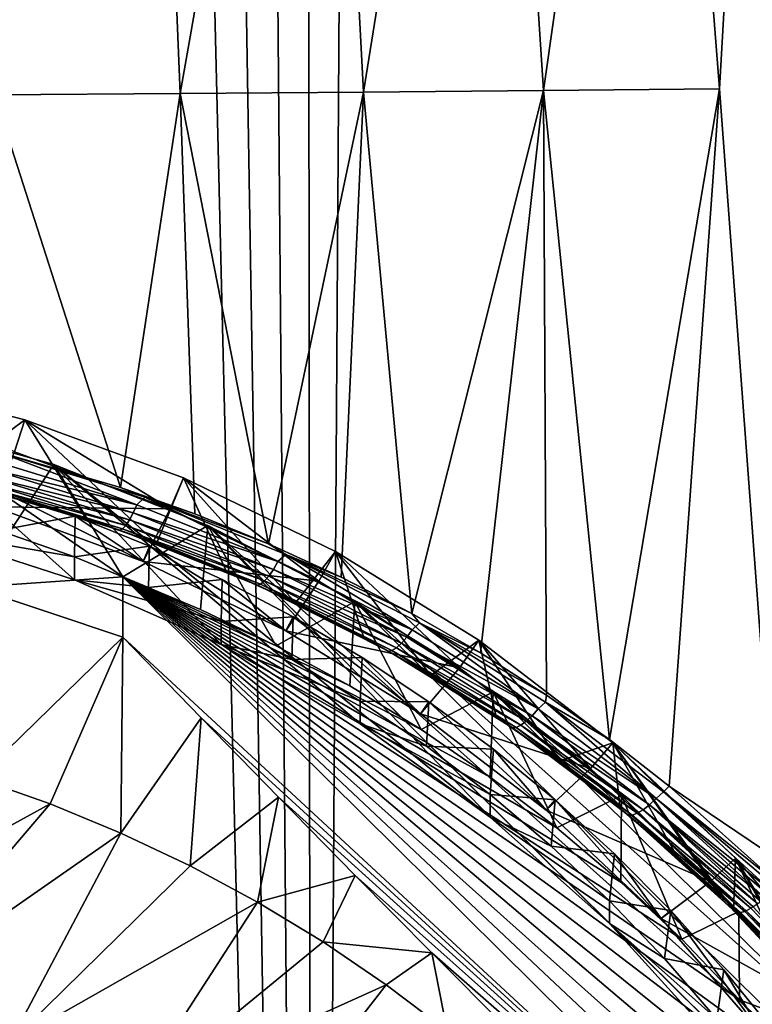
# Model space of a CAD drawing. Header units: metres. Extents: x -102 to 72, y -265 to 72.
# Tile 32 of 256: x 3.63 to 9, y -239.27 to -232.05. Entities that reach past the tile are written whole.
import ezdxf

# ---------------------------------------------------------------- set-up
doc = ezdxf.new("R2010")
doc.units = ezdxf.units.M
doc.layers.add('solid_20661094', color=7, linetype='CONTINUOUS')

msp = doc.modelspace()

# ---------------------------------------------------------------- linework, layer by layer
at = {"layer": 'solid_20661094'}
for points in [[(11.536177, -261.228729, 48.073895), (9.106099, -21.120581, 48.253544), (7.353194, -21.792902, 48.356762)], [(5.778378, -261.589081, 48.430702), (7.353194, -21.792902, 48.356762), (5.554535, -22.31921, 48.439766)], [(5.778378, -261.589081, 48.430702), (11.536177, -261.228729, 48.073895), (7.353194, -21.792902, 48.356762)], [(5.778378, -261.589081, 48.430702), (5.554535, -22.31921, 48.439766), (3.721906, -22.696859, 48.500515)], [(5.778378, -261.589081, 48.430702), (3.721906, -22.696859, 48.500515), (1.866654, -22.924128, 48.537552)], [(5.778378, -261.589081, 48.430702), (1.866654, -22.924128, 48.537552), (-0.000008, -23, 48.549999)], [(-0.005482, -261.709137, 48.549999), (5.778378, -261.589081, 48.430702), (-0.000008, -23, 48.549999)], [(9.102578, -226.597137, 19.635593), (8.762933, -232.556091, 19.600491), (8.305343, -226.703232, 19.214306)], [(9.102578, -226.597137, 19.635593), (9.18372, -238.203659, 20.016684), (8.762933, -232.556091, 19.600491)], [(5.842106, -226.721619, 18.204557), (4.806723, -232.589737, 18.21137), (4.568003, -226.729752, 17.831621)], [(5.842106, -226.721619, 18.204557), (6.151905, -232.579391, 18.588425), (4.806723, -232.589737, 18.21137)], [(7.089502, -226.712662, 18.665861), (6.151905, -232.579391, 18.588425), (5.842106, -226.721619, 18.204557)], [(7.089502, -226.712662, 18.665861), (7.472207, -232.568008, 19.052149), (6.151905, -232.579391, 18.588425)], [(8.305343, -226.703232, 19.214306), (7.472207, -232.568008, 19.052149), (7.089502, -226.712662, 18.665861)], [(8.305343, -226.703232, 19.214306), (8.762933, -232.556091, 19.600491), (7.472207, -232.568008, 19.052149)], [(4.568003, -226.729752, 17.831621), (3.443177, -232.598389, 17.923849), (3.273954, -226.736557, 17.548775)], [(4.568003, -226.729752, 17.831621), (4.806723, -232.589737, 18.21137), (3.443177, -232.598389, 17.923849)], [(6.506063, -236.404129, 18.939079), (6.151905, -232.579391, 18.588425), (7.472207, -232.568008, 19.052149)], [(7.008975, -236.693176, 19.118391), (6.506063, -236.404129, 18.939079), (7.472207, -232.568008, 19.052149)], [(7.492724, -237.002045, 19.302097), (7.008975, -236.693176, 19.118391), (7.472207, -232.568008, 19.052149)], [(7.955171, -237.328705, 19.48768), (7.472207, -232.568008, 19.052149), (8.762933, -232.556091, 19.600491)], [(7.955171, -237.328705, 19.48768), (7.492724, -237.002045, 19.302097), (7.472207, -232.568008, 19.052149)], [(8.394437, -237.670761, 19.672636), (7.955171, -237.328705, 19.48768), (8.762933, -232.556091, 19.600491)], [(8.394437, -237.670761, 19.672636), (8.762933, -232.556091, 19.600491), (9.18372, -238.203659, 20.016684)], [(4.36884, -235.480881, 18.316128), (3.443177, -232.598389, 17.923849), (4.806723, -232.589737, 18.21137)], [(4.36884, -235.480881, 18.316128), (3.469535, -235.218323, 18.123837), (3.443177, -232.598389, 17.923849)], [(4.913426, -235.673889, 18.452963), (4.36884, -235.480881, 18.316128), (4.806723, -232.589737, 18.21137)], [(5.454094, -235.892746, 18.603785), (4.806723, -232.589737, 18.21137), (6.151905, -232.579391, 18.588425)], [(5.454094, -235.892746, 18.603785), (4.913426, -235.673889, 18.452963), (4.806723, -232.589737, 18.21137)], [(5.986538, -236.136703, 18.766666), (5.454094, -235.892746, 18.603785), (6.151905, -232.579391, 18.588425)], [(6.506063, -236.404129, 18.939079), (5.986538, -236.136703, 18.766666), (6.151905, -232.579391, 18.588425)], [(3.592422, -235.218475, 22.745445), (2.466004, -234.674255, 22.668959), (3.66725, -234.982254, 22.712246)], [(3.082047, -235.417343, 18.411026), (3.66725, -234.982254, 22.712246), (2.466004, -234.674255, 22.668959)], [(2.712511, -234.981049, 22.712076), (2.91161, -235.795761, 22.826576), (4.031628, -236.156113, 22.877222)], [(2.712511, -234.981049, 22.712076), (4.031628, -236.156113, 22.877222), (5.107462, -236.630447, 22.943886)], [(3.881155, -235.312164, 22.758614), (2.712511, -234.981049, 22.712076), (5.107462, -236.630447, 22.943886)], [(3.288744, -236.210999, 15.03018), (2.712511, -234.981049, 22.712076), (3.881155, -235.312164, 22.758614)], [(3.082047, -235.417343, 18.411026), (4.117585, -235.708786, 18.627295), (3.66725, -234.982254, 22.712246)], [(4.732308, -235.636536, 22.804199), (3.592422, -235.218475, 22.745445), (3.66725, -234.982254, 22.712246)], [(4.732308, -235.636536, 22.804199), (3.66725, -234.982254, 22.712246), (4.830861, -235.409012, 22.772224)], [(4.633286, -235.889755, 18.75704), (4.830861, -235.409012, 22.772224), (3.66725, -234.982254, 22.712246)], [(4.117585, -235.708786, 18.627295), (4.633286, -235.889755, 18.75704), (3.66725, -234.982254, 22.712246)], [(4.490153, -235.606018, 18.362875), (3.411352, -235.276138, 18.127213), (3.469535, -235.218323, 18.123837)], [(3.442715, -235.621307, 23.306973), (3.592422, -235.218475, 22.745445), (4.732308, -235.636536, 22.804199)], [(4.548782, -235.551651, 18.360569), (3.469535, -235.218323, 18.123837), (4.36884, -235.480881, 18.316128)], [(4.490153, -235.606018, 18.362875), (3.469535, -235.218323, 18.123837), (4.548782, -235.551651, 18.360569)], [(4.38701, -236.136246, 18.229223), (3.288744, -236.210999, 15.03018), (3.881155, -235.312164, 22.758614)], [(3.390164, -235.339066, 18.154165), (3.411352, -235.276138, 18.127213), (4.490153, -235.606018, 18.362875)], [(3.881155, -235.312164, 22.758614), (5.107462, -236.630447, 22.943886), (6.127174, -237.213455, 23.025822)], [(3.881155, -235.312164, 22.758614), (6.127174, -237.213455, 23.025822), (7.079743, -237.898804, 23.122141)], [(5.010169, -235.758759, 22.821379), (3.881155, -235.312164, 22.758614), (7.079743, -237.898804, 23.122141)], [(4.38701, -236.136246, 18.229223), (3.881155, -235.312164, 22.758614), (5.010169, -235.758759, 22.821379)], [(3.368458, -235.393188, 18.195793), (3.390164, -235.339066, 18.154165), (4.462516, -235.66658, 18.389391)], [(4.462516, -235.66658, 18.389391), (3.390164, -235.339066, 18.154165), (4.490153, -235.606018, 18.362875)], [(3.312343, -235.475494, 18.381651), (4.117585, -235.708786, 18.627295), (3.082047, -235.417343, 18.411026)], [(3.328405, -235.463409, 18.312876), (3.347473, -235.43544, 18.249722), (4.407537, -235.757782, 18.483747)], [(3.347473, -235.43544, 18.249722), (3.368458, -235.393188, 18.195793), (4.434443, -235.71814, 18.430464)], [(4.407537, -235.757782, 18.483747), (3.347473, -235.43544, 18.249722), (4.434443, -235.71814, 18.430464)], [(4.434443, -235.71814, 18.430464), (3.368458, -235.393188, 18.195793), (4.462516, -235.66658, 18.389391)], [(4.633286, -235.889755, 18.75704), (5.14593, -236.095047, 18.900307), (4.830861, -235.409012, 22.772224)], [(5.823627, -236.166656, 22.878702), (4.732308, -235.636536, 22.804199), (4.830861, -235.409012, 22.772224)], [(5.823627, -236.166656, 22.878702), (4.830861, -235.409012, 22.772224), (5.944936, -235.95018, 22.848278)], [(5.653496, -236.324966, 19.055923), (5.944936, -235.95018, 22.848278), (4.830861, -235.409012, 22.772224)], [(5.14593, -236.095047, 18.900307), (5.653496, -236.324966, 19.055923), (4.830861, -235.409012, 22.772224)], [(3.312343, -235.475494, 18.381651), (3.328405, -235.463409, 18.312876), (4.38333, -235.783218, 18.546204)], [(4.363206, -235.793015, 18.614271), (4.117585, -235.708786, 18.627295), (3.312343, -235.475494, 18.381651)], [(4.363206, -235.793015, 18.614271), (3.312343, -235.475494, 18.381651), (4.38333, -235.783218, 18.546204)], [(4.38333, -235.783218, 18.546204), (3.328405, -235.463409, 18.312876), (4.407537, -235.757782, 18.483747)], [(3.478917, -235.500397, 24.249317), (3.442715, -235.621307, 23.306973), (4.535116, -236.021942, 23.363279)], [(3.476509, -235.794449, 24.038185), (3.478917, -235.500397, 24.249317), (4.035558, -235.691025, 24.276108)], [(4.035558, -235.691025, 24.276108), (3.478917, -235.500397, 24.249317), (4.535116, -236.021942, 23.363279)], [(4.548782, -235.551651, 18.360569), (4.36884, -235.480881, 18.316128), (4.913426, -235.673889, 18.452963)], [(4.462516, -235.66658, 18.389391), (4.490153, -235.606018, 18.362875), (5.524348, -236.022873, 18.646252)], [(5.524348, -236.022873, 18.646252), (4.490153, -235.606018, 18.362875), (4.548782, -235.551651, 18.360569)], [(4.548782, -235.551651, 18.360569), (4.913426, -235.673889, 18.452963), (5.454094, -235.892746, 18.603785)], [(5.581087, -235.97084, 18.64373), (4.548782, -235.551651, 18.360569), (5.454094, -235.892746, 18.603785)], [(5.524348, -236.022873, 18.646252), (4.548782, -235.551651, 18.360569), (5.581087, -235.97084, 18.64373)], [(3.442715, -235.621307, 23.306973), (4.732308, -235.636536, 22.804199), (4.535116, -236.021942, 23.363279)], [(4.434443, -235.71814, 18.430464), (4.462516, -235.66658, 18.389391), (5.490693, -236.080536, 18.672266)], [(5.490693, -236.080536, 18.672266), (4.462516, -235.66658, 18.389391), (5.524348, -236.022873, 18.646252)], [(4.535116, -236.021942, 23.363279), (4.732308, -235.636536, 22.804199), (5.823627, -236.166656, 22.878702)], [(4.031644, -235.98912, 24.065546), (3.476509, -235.794449, 24.038185), (4.035558, -235.691025, 24.276108)], [(4.031644, -235.98912, 24.065546), (4.035558, -235.691025, 24.276108), (4.581613, -235.909607, 24.306828)], [(4.581613, -235.909607, 24.306828), (4.035558, -235.691025, 24.276108), (4.535116, -236.021942, 23.363279)], [(4.363206, -235.793015, 18.614271), (4.633286, -235.889755, 18.75704), (4.117585, -235.708786, 18.627295)], [(4.407537, -235.757782, 18.483747), (4.434443, -235.71814, 18.430464), (5.456841, -236.129028, 18.712727)], [(5.456841, -236.129028, 18.712727), (4.434443, -235.71814, 18.430464), (5.490693, -236.080536, 18.672266)], [(2.91161, -235.795761, 22.826576), (3.476509, -235.794449, 24.038185), (4.031644, -235.98912, 24.065546)], [(4.031628, -236.156113, 22.877222), (2.91161, -235.795761, 22.826576), (4.031644, -235.98912, 24.065546)], [(4.363206, -235.793015, 18.614271), (4.38333, -235.783218, 18.546204), (5.396172, -236.188095, 18.827065)], [(5.372816, -236.195313, 18.894417), (4.633286, -235.889755, 18.75704), (4.363206, -235.793015, 18.614271)], [(5.372816, -236.195313, 18.894417), (4.363206, -235.793015, 18.614271), (5.396172, -236.188095, 18.827065)], [(4.38333, -235.783218, 18.546204), (4.407537, -235.757782, 18.483747), (5.424723, -236.165573, 18.765327)], [(5.396172, -236.188095, 18.827065), (4.38333, -235.783218, 18.546204), (5.424723, -236.165573, 18.765327)], [(4.954913, -236.373993, 18.262634), (4.38701, -236.136246, 18.229223), (5.010169, -235.758759, 22.821379)], [(5.424723, -236.165573, 18.765327), (4.407537, -235.757782, 18.483747), (5.456841, -236.129028, 18.712727)], [(5.509978, -236.640427, 18.300079), (4.954913, -236.373993, 18.262634), (5.010169, -235.758759, 22.821379)], [(5.010169, -235.758759, 22.821379), (7.079743, -237.898804, 23.122141), (7.954952, -238.679153, 23.231813)], [(10.904042, -241.595276, 23.641645), (5.010169, -235.758759, 22.821379), (7.954952, -238.679153, 23.231813)], [(10.341203, -240.52829, 23.491692), (6.087646, -236.316132, 22.89971), (5.010169, -235.758759, 22.821379)], [(5.509978, -236.640427, 18.300079), (5.010169, -235.758759, 22.821379), (6.087646, -236.316132, 22.89971)], [(10.904042, -241.595276, 23.641645), (10.341203, -240.52829, 23.491692), (5.010169, -235.758759, 22.821379)], [(5.372816, -236.195313, 18.894417), (5.14593, -236.095047, 18.900307), (4.633286, -235.889755, 18.75704)], [(5.581087, -235.97084, 18.64373), (5.454094, -235.892746, 18.603785), (5.986538, -236.136703, 18.766666)], [(4.575732, -236.212296, 24.09691), (4.031644, -235.98912, 24.065546), (4.581613, -235.909607, 24.306828)], [(4.581613, -235.909607, 24.306828), (4.535116, -236.021942, 23.363279), (5.580976, -236.529968, 23.434679)], [(4.575732, -236.212296, 24.09691), (4.581613, -235.909607, 24.306828), (5.115649, -236.155609, 24.3414)], [(5.115649, -236.155609, 24.3414), (4.581613, -235.909607, 24.306828), (5.580976, -236.529968, 23.434679)], [(5.653496, -236.324966, 19.055923), (6.153903, -236.57959, 19.222523), (5.944936, -235.95018, 22.848278)], [(6.855189, -236.80336, 22.968187), (5.823627, -236.166656, 22.878702), (5.944936, -235.95018, 22.848278)], [(6.855189, -236.80336, 22.968187), (5.944936, -235.95018, 22.848278), (6.998026, -236.600174, 22.939631)], [(6.644763, -236.858658, 19.39838), (6.998026, -236.600174, 22.939631), (5.944936, -235.95018, 22.848278)], [(6.153903, -236.57959, 19.222523), (6.644763, -236.858658, 19.39838), (5.944936, -235.95018, 22.848278)], [(4.031628, -236.156113, 22.877222), (4.031644, -235.98912, 24.065546), (4.575732, -236.212296, 24.09691)], [(4.535116, -236.021942, 23.363279), (5.823627, -236.166656, 22.878702), (5.580976, -236.529968, 23.434679)], [(5.490693, -236.080536, 18.672266), (5.524348, -236.022873, 18.646252), (6.507288, -236.52298, 18.966398)], [(6.507288, -236.52298, 18.966398), (5.524348, -236.022873, 18.646252), (5.581087, -235.97084, 18.64373)], [(5.581087, -235.97084, 18.64373), (5.986538, -236.136703, 18.766666), (6.506063, -236.404129, 18.939079)], [(6.562341, -236.472626, 18.962996), (5.581087, -235.97084, 18.64373), (6.506063, -236.404129, 18.939079)], [(6.507288, -236.52298, 18.966398), (5.581087, -235.97084, 18.64373), (6.562341, -236.472626, 18.962996)], [(5.372816, -236.195313, 18.894417), (5.653496, -236.324966, 19.055923), (5.14593, -236.095047, 18.900307)], [(5.456841, -236.129028, 18.712727), (5.490693, -236.080536, 18.672266), (6.468086, -236.577286, 18.991873)], [(6.468086, -236.577286, 18.991873), (5.490693, -236.080536, 18.672266), (6.507288, -236.52298, 18.966398)], [(4.38701, -236.136246, 18.229223), (4.38701, -236.578583, 15.081841), (3.288744, -236.210999, 15.03018)], [(4.031628, -236.156113, 22.877222), (4.575732, -236.212296, 24.09691), (5.107483, -236.463455, 24.13221)], [(5.107462, -236.630447, 22.943886), (4.031628, -236.156113, 22.877222), (5.107483, -236.463455, 24.13221)], [(11.169339, -242.85257, 19.173141), (4.38701, -236.578583, 15.081841), (4.38701, -236.136246, 18.229223)], [(5.509978, -236.640427, 18.300079), (4.38701, -236.136246, 18.229223), (4.954913, -236.373993, 18.262634)], [(6.050118, -236.93454, 18.341415), (4.38701, -236.136246, 18.229223), (5.509978, -236.640427, 18.300079)], [(6.574573, -237.255905, 18.386581), (4.38701, -236.136246, 18.229223), (6.050118, -236.93454, 18.341415)], [(7.081661, -237.603546, 18.435438), (4.38701, -236.136246, 18.229223), (6.574573, -237.255905, 18.386581)], [(7.569785, -237.976303, 18.487827), (4.38701, -236.136246, 18.229223), (7.081661, -237.603546, 18.435438)], [(8.038249, -238.373688, 18.543674), (4.38701, -236.136246, 18.229223), (7.569785, -237.976303, 18.487827)], [(8.485281, -238.794189, 18.602772), (4.38701, -236.136246, 18.229223), (8.038249, -238.373688, 18.543674)], [(8.909913, -239.236862, 18.664986), (4.38701, -236.136246, 18.229223), (8.485281, -238.794189, 18.602772)], [(9.311195, -239.700775, 18.730185), (4.38701, -236.136246, 18.229223), (8.909913, -239.236862, 18.664986)], [(9.687625, -240.184143, 18.798119), (4.38701, -236.136246, 18.229223), (9.311195, -239.700775, 18.730185)], [(10.038675, -240.686295, 18.86869), (4.38701, -236.136246, 18.229223), (9.687625, -240.184143, 18.798119)], [(10.363208, -241.205643, 18.941681), (4.38701, -236.136246, 18.229223), (10.038675, -240.686295, 18.86869)], [(10.660213, -241.74054, 19.016853), (4.38701, -236.136246, 18.229223), (10.363208, -241.205643, 18.941681)], [(10.929265, -242.290192, 19.094105), (4.38701, -236.136246, 18.229223), (10.660213, -241.74054, 19.016853)], [(11.169339, -242.85257, 19.173141), (4.38701, -236.136246, 18.229223), (10.929265, -242.290192, 19.094105)], [(5.107483, -236.463455, 24.13221), (4.575732, -236.212296, 24.09691), (5.115649, -236.155609, 24.3414)], [(5.107483, -236.463455, 24.13221), (5.115649, -236.155609, 24.3414), (5.636268, -236.428345, 24.379732)], [(5.636268, -236.428345, 24.379732), (5.115649, -236.155609, 24.3414), (5.580976, -236.529968, 23.434679)], [(5.396172, -236.188095, 18.827065), (5.424723, -236.165573, 18.765327), (6.3925, -236.655426, 19.083651)], [(5.424723, -236.165573, 18.765327), (5.456841, -236.129028, 18.712727), (6.429081, -236.622284, 19.031713)], [(6.3925, -236.655426, 19.083651), (5.424723, -236.165573, 18.765327), (6.429081, -236.622284, 19.031713)], [(6.429081, -236.622284, 19.031713), (5.456841, -236.129028, 18.712727), (6.468086, -236.577286, 18.991873)], [(5.580976, -236.529968, 23.434679), (5.823627, -236.166656, 22.878702), (6.855189, -236.80336, 22.968187)], [(3.321973, -237.615311, 14.498765), (3.288744, -236.210999, 15.03018), (4.38701, -236.578583, 15.081841)], [(5.372816, -236.195313, 18.894417), (5.396172, -236.188095, 18.827065), (6.360429, -236.67482, 19.14472)], [(6.334697, -236.679352, 19.211439), (5.653496, -236.324966, 19.055923), (5.372816, -236.195313, 18.894417)], [(6.334697, -236.679352, 19.211439), (5.372816, -236.195313, 18.894417), (6.360429, -236.67482, 19.14472)], [(6.360429, -236.67482, 19.14472), (5.396172, -236.188095, 18.827065), (6.3925, -236.655426, 19.083651)], [(6.050118, -236.93454, 18.341415), (5.509978, -236.640427, 18.300079), (6.087646, -236.316132, 22.89971)], [(6.334697, -236.679352, 19.211439), (6.153903, -236.57959, 19.222523), (5.653496, -236.324966, 19.055923)], [(6.574573, -237.255905, 18.386581), (6.050118, -236.93454, 18.341415), (6.087646, -236.316132, 22.89971)], [(9.672349, -239.5233, 23.350451), (7.102507, -236.97847, 22.992798), (6.087646, -236.316132, 22.89971)], [(6.574573, -237.255905, 18.386581), (6.087646, -236.316132, 22.89971), (7.102507, -236.97847, 22.992798)], [(10.341203, -240.52829, 23.491692), (9.672349, -239.5233, 23.350451), (6.087646, -236.316132, 22.89971)], [(5.107462, -236.630447, 22.943886), (5.107483, -236.463455, 24.13221), (5.62491, -236.741669, 24.171309)], [(5.62491, -236.741669, 24.171309), (5.107483, -236.463455, 24.13221), (5.636268, -236.428345, 24.379732)], [(5.636268, -236.428345, 24.379732), (5.580976, -236.529968, 23.434679), (6.569568, -237.140167, 23.520435)], [(5.62491, -236.741669, 24.171309), (5.636268, -236.428345, 24.379732), (6.142101, -236.727127, 24.421722)], [(6.142101, -236.727127, 24.421722), (5.636268, -236.428345, 24.379732), (6.569568, -237.140167, 23.520435)], [(6.562341, -236.472626, 18.962996), (6.506063, -236.404129, 18.939079), (7.008975, -236.693176, 19.118391)], [(7.433526, -237.102966, 19.311846), (6.507288, -236.52298, 18.966398), (6.562341, -236.472626, 18.962996)], [(6.562341, -236.472626, 18.962996), (7.008975, -236.693176, 19.118391), (7.492724, -237.002045, 19.302097)], [(7.487187, -237.053726, 19.307096), (6.562341, -236.472626, 18.962996), (7.492724, -237.002045, 19.302097)], [(7.433526, -237.102966, 19.311846), (6.562341, -236.472626, 18.962996), (7.487187, -237.053726, 19.307096)], [(5.580976, -236.529968, 23.434679), (6.855189, -236.80336, 22.968187), (6.569568, -237.140167, 23.520435)], [(6.468086, -236.577286, 18.991873), (6.507288, -236.52298, 18.966398), (7.433526, -237.102966, 19.311846)], [(3.852432, -237.801331, 14.524908), (3.321973, -237.615311, 14.498765), (4.38701, -236.578583, 15.081841)], [(4.372338, -238.014587, 14.554879), (3.852432, -237.801331, 14.524908), (4.38701, -236.578583, 15.081841)], [(4.372338, -238.014587, 14.554879), (4.38701, -236.578583, 15.081841), (4.960192, -237.170319, 14.989899)], [(4.960192, -237.170319, 14.989899), (4.38701, -236.578583, 15.081841), (11.169339, -242.85257, 19.173141)], [(6.334697, -236.679352, 19.211439), (6.644763, -236.858658, 19.39838), (6.153903, -236.57959, 19.222523)], [(6.429081, -236.622284, 19.031713), (6.468086, -236.577286, 18.991873), (7.389269, -237.153519, 19.33676)], [(7.389269, -237.153519, 19.33676), (6.468086, -236.577286, 18.991873), (7.433526, -237.102966, 19.311846)], [(6.644763, -236.858658, 19.39838), (7.123386, -237.161438, 19.581387), (6.998026, -236.600174, 22.939631)], [(7.816419, -237.540161, 23.071737), (6.855189, -236.80336, 22.968187), (6.998026, -236.600174, 22.939631)], [(7.816419, -237.540161, 23.071737), (6.998026, -236.600174, 22.939631), (7.97932, -237.352371, 23.045343)], [(7.587099, -237.486801, 19.769203), (7.97932, -237.352371, 23.045343), (6.998026, -236.600174, 22.939631)], [(7.123386, -237.161438, 19.581387), (7.587099, -237.486801, 19.769203), (6.998026, -236.600174, 22.939631)], [(5.107462, -236.630447, 22.943886), (5.62491, -236.741669, 24.171309), (6.127194, -237.046463, 24.214146)], [(6.127174, -237.213455, 23.025822), (5.107462, -236.630447, 22.943886), (6.127194, -237.046463, 24.214146)], [(6.334697, -236.679352, 19.211439), (6.360429, -236.67482, 19.14472), (7.270678, -237.240509, 19.487869)], [(7.243406, -237.242432, 19.554102), (6.644763, -236.858658, 19.39838), (6.334697, -236.679352, 19.211439)], [(7.243406, -237.242432, 19.554102), (6.334697, -236.679352, 19.211439), (7.270678, -237.240509, 19.487869)], [(6.360429, -236.67482, 19.14472), (6.3925, -236.655426, 19.083651), (7.305455, -237.224304, 19.427355)], [(7.270678, -237.240509, 19.487869), (6.360429, -236.67482, 19.14472), (7.305455, -237.224304, 19.427355)], [(6.3925, -236.655426, 19.083651), (6.429081, -236.622284, 19.031713), (7.345751, -237.194733, 19.376009)], [(7.305455, -237.224304, 19.427355), (6.3925, -236.655426, 19.083651), (7.345751, -237.194733, 19.376009)], [(7.345751, -237.194733, 19.376009), (6.429081, -236.622284, 19.031713), (7.389269, -237.153519, 19.33676)], [(6.127194, -237.046463, 24.214146), (5.62491, -236.741669, 24.171309), (6.142101, -236.727127, 24.421722)], [(6.127194, -237.046463, 24.214146), (6.142101, -236.727127, 24.421722), (6.631824, -237.051178, 24.467264)], [(6.631824, -237.051178, 24.467264), (6.142101, -236.727127, 24.421722), (6.569568, -237.140167, 23.520435)], [(6.569568, -237.140167, 23.520435), (6.855189, -236.80336, 22.968187), (7.816419, -237.540161, 23.071737)], [(7.243406, -237.242432, 19.554102), (7.123386, -237.161438, 19.581387), (6.644763, -236.858658, 19.39838)], [(7.081661, -237.603546, 18.435438), (6.574573, -237.255905, 18.386581), (7.102507, -236.97847, 22.992798)], [(7.569785, -237.976303, 18.487827), (7.081661, -237.603546, 18.435438), (7.102507, -236.97847, 22.992798)], [(8.904183, -238.590378, 23.219336), (8.0446, -237.739166, 23.099705), (7.102507, -236.97847, 22.992798)], [(7.569785, -237.976303, 18.487827), (7.102507, -236.97847, 22.992798), (8.0446, -237.739166, 23.099705)], [(9.672349, -239.5233, 23.350451), (8.904183, -238.590378, 23.219336), (7.102507, -236.97847, 22.992798)], [(6.127174, -237.213455, 23.025822), (6.127194, -237.046463, 24.214146), (6.61267, -237.376877, 24.260582)], [(6.61267, -237.376877, 24.260582), (6.127194, -237.046463, 24.214146), (6.631824, -237.051178, 24.467264)], [(6.631824, -237.051178, 24.467264), (6.569568, -237.140167, 23.520435), (7.490755, -237.846283, 23.619673)], [(6.61267, -237.376877, 24.260582), (6.631824, -237.051178, 24.467264), (7.10415, -237.399612, 24.516233)], [(7.10415, -237.399612, 24.516233), (6.631824, -237.051178, 24.467264), (7.490755, -237.846283, 23.619673)], [(7.487187, -237.053726, 19.307096), (7.492724, -237.002045, 19.302097), (7.955171, -237.328705, 19.48768)], [(7.389269, -237.153519, 19.33676), (7.433526, -237.102966, 19.311846), (8.298438, -237.760025, 19.670752)], [(8.298438, -237.760025, 19.670752), (7.433526, -237.102966, 19.311846), (7.487187, -237.053726, 19.307096)], [(8.351068, -237.711365, 19.664402), (7.487187, -237.053726, 19.307096), (7.955171, -237.328705, 19.48768)], [(8.298438, -237.760025, 19.670752), (7.487187, -237.053726, 19.307096), (8.351068, -237.711365, 19.664402)], [(4.880458, -238.254593, 14.588609), (4.372338, -238.014587, 14.554879), (4.960192, -237.170319, 14.989899)], [(4.880458, -238.254593, 14.588609), (4.960192, -237.170319, 14.989899), (5.52705, -237.751602, 14.926867)], [(5.52705, -237.751602, 14.926867), (4.960192, -237.170319, 14.989899), (11.169339, -242.85257, 19.173141)], [(6.569568, -237.140167, 23.520435), (7.816419, -237.540161, 23.071737), (7.490755, -237.846283, 23.619673)], [(7.243406, -237.242432, 19.554102), (7.587099, -237.486801, 19.769203), (7.123386, -237.161438, 19.581387)], [(7.305455, -237.224304, 19.427355), (7.345751, -237.194733, 19.376009), (8.202227, -237.84375, 19.733812)], [(7.345751, -237.194733, 19.376009), (7.389269, -237.153519, 19.33676), (8.249628, -237.806488, 19.695101)], [(8.202227, -237.84375, 19.733812), (7.345751, -237.194733, 19.376009), (8.249628, -237.806488, 19.695101)], [(8.249628, -237.806488, 19.695101), (7.389269, -237.153519, 19.33676), (8.298438, -237.760025, 19.670752)], [(6.127174, -237.213455, 23.025822), (6.61267, -237.376877, 24.260582), (7.079755, -237.731796, 24.310463)], [(7.079743, -237.898804, 23.122141), (6.127174, -237.213455, 23.025822), (7.079755, -237.731796, 24.310463)], [(7.243406, -237.242432, 19.554102), (7.270678, -237.240509, 19.487869), (8.122226, -237.882828, 19.844793)], [(8.094192, -237.882401, 19.910732), (7.587099, -237.486801, 19.769203), (7.243406, -237.242432, 19.554102)], [(8.094192, -237.882401, 19.910732), (7.243406, -237.242432, 19.554102), (8.122226, -237.882828, 19.844793)], [(7.270678, -237.240509, 19.487869), (7.305455, -237.224304, 19.427355), (8.158936, -237.86969, 19.784676)], [(8.122226, -237.882828, 19.844793), (7.270678, -237.240509, 19.487869), (8.158936, -237.86969, 19.784676)], [(8.158936, -237.86969, 19.784676), (7.305455, -237.224304, 19.427355), (8.202227, -237.84375, 19.733812)], [(8.351068, -237.711365, 19.664402), (7.955171, -237.328705, 19.48768), (8.394437, -237.670761, 19.672636)], [(7.079755, -237.731796, 24.310463), (6.61267, -237.376877, 24.260582), (7.10415, -237.399612, 24.516233)], [(7.079755, -237.731796, 24.310463), (7.10415, -237.399612, 24.516233), (7.557842, -237.771545, 24.568506)], [(7.557842, -237.771545, 24.568506), (7.10415, -237.399612, 24.516233), (7.490755, -237.846283, 23.619673)], [(7.587099, -237.486801, 19.769203), (8.033437, -237.833267, 19.959383), (7.97932, -237.352371, 23.045343)], [(8.697459, -238.369492, 23.188292), (7.816419, -237.540161, 23.071737), (7.97932, -237.352371, 23.045343)], [(8.697459, -238.369492, 23.188292), (7.97932, -237.352371, 23.045343), (8.878731, -238.199005, 23.164331)], [(8.865247, -238.582092, 20.336781), (8.878731, -238.199005, 23.164331), (7.97932, -237.352371, 23.045343)], [(8.46014, -238.199051, 20.149393), (8.865247, -238.582092, 20.336781), (7.97932, -237.352371, 23.045343)], [(8.033437, -237.833267, 19.959383), (8.46014, -238.199051, 20.149393), (7.97932, -237.352371, 23.045343)], [(7.490755, -237.846283, 23.619673), (7.816419, -237.540161, 23.071737), (8.697459, -238.369492, 23.188292)], [(8.094192, -237.882401, 19.910732), (8.033437, -237.833267, 19.959383), (7.587099, -237.486801, 19.769203)], [(1.695993, -238.986923, 14.691532), (3.321973, -237.615311, 14.498765), (3.852432, -237.801331, 14.524908)], [(8.351068, -237.711365, 19.664402), (8.394437, -237.670761, 19.672636), (9.197271, -238.390198, 20.03116)], [(8.394437, -237.670761, 19.672636), (9.18372, -238.203659, 20.016684), (9.197271, -238.390198, 20.03116)], [(5.374887, -238.520432, 14.62597), (4.880458, -238.254593, 14.588609), (5.52705, -237.751602, 14.926867)], [(5.374887, -238.520432, 14.62597), (5.52705, -237.751602, 14.926867), (6.090522, -238.325302, 14.893526)], [(6.090522, -238.325302, 14.893526), (5.52705, -237.751602, 14.926867), (11.169339, -242.85257, 19.173141)], [(7.079743, -237.898804, 23.122141), (7.079755, -237.731796, 24.310463), (7.527778, -238.110718, 24.363716)], [(7.527778, -238.110718, 24.363716), (7.079755, -237.731796, 24.310463), (7.557842, -237.771545, 24.568506)], [(7.557842, -237.771545, 24.568506), (7.490755, -237.846283, 23.619673), (8.335086, -238.641068, 23.731373)], [(7.527778, -238.110718, 24.363716), (7.557842, -237.771545, 24.568506), (7.991709, -238.165985, 24.623941)], [(7.991709, -238.165985, 24.623941), (7.557842, -237.771545, 24.568506), (8.335086, -238.641068, 23.731373)], [(8.038249, -238.373688, 18.543674), (7.569785, -237.976303, 18.487827), (8.0446, -237.739166, 23.099705)], [(8.485281, -238.794189, 18.602772), (8.038249, -238.373688, 18.543674), (8.0446, -237.739166, 23.099705)], [(8.485281, -238.794189, 18.602772), (8.0446, -237.739166, 23.099705), (8.904183, -238.590378, 23.219336)], [(8.249628, -237.806488, 19.695101), (8.298438, -237.760025, 19.670752), (9.097112, -238.49115, 20.030897)], [(8.298438, -237.760025, 19.670752), (8.351068, -237.711365, 19.664402), (9.149131, -238.44252, 20.022911)], [(9.122789, -238.468063, 20.024977), (8.298438, -237.760025, 19.670752), (9.149131, -238.44252, 20.022911)], [(9.122789, -238.468063, 20.024977), (9.097112, -238.49115, 20.030897), (8.298438, -237.760025, 19.670752)], [(9.177258, -238.412949, 20.025644), (8.351068, -237.711365, 19.664402), (9.197271, -238.390198, 20.03116)], [(9.177258, -238.412949, 20.025644), (9.149131, -238.44252, 20.022911), (8.351068, -237.711365, 19.664402)], [(2.641711, -239.219833, 14.724264), (1.695993, -238.986923, 14.691532), (3.852432, -237.801331, 14.524908)], [(2.641711, -239.219833, 14.724264), (3.852432, -237.801331, 14.524908), (4.372338, -238.014587, 14.554879)], [(7.490755, -237.846283, 23.619673), (8.697459, -238.369492, 23.188292), (8.335086, -238.641068, 23.731373)], [(8.094192, -237.882401, 19.910732), (8.46014, -238.199051, 20.149393), (8.033437, -237.833267, 19.959383)], [(8.158936, -237.86969, 19.784676), (8.202227, -237.84375, 19.733812), (8.993563, -238.566467, 20.092926)], [(8.202227, -237.84375, 19.733812), (8.249628, -237.806488, 19.695101), (9.04425, -238.533264, 20.054688)], [(9.009605, -238.556793, 20.079042), (8.202227, -237.84375, 19.733812), (9.04425, -238.533264, 20.054688)], [(9.009605, -238.556793, 20.079042), (8.993563, -238.566467, 20.092926), (8.202227, -237.84375, 19.733812)], [(9.065639, -238.517105, 20.04318), (8.249628, -237.806488, 19.695101), (9.097112, -238.49115, 20.030897)], [(9.065639, -238.517105, 20.04318), (9.04425, -238.533264, 20.054688), (8.249628, -237.806488, 19.695101)], [(7.079743, -237.898804, 23.122141), (7.527778, -238.110718, 24.363716), (7.954951, -238.512146, 24.420134)], [(7.954952, -238.679153, 23.231813), (7.079743, -237.898804, 23.122141), (7.954951, -238.512146, 24.420134)], [(8.88186, -238.596832, 20.269184), (8.46014, -238.199051, 20.149393), (8.094192, -237.882401, 19.910732)], [(8.094192, -237.882401, 19.910732), (8.122226, -237.882828, 19.844793), (8.909984, -238.599182, 20.203323)], [(8.883705, -238.597488, 20.263784), (8.094192, -237.882401, 19.910732), (8.909984, -238.599182, 20.203323)], [(8.883705, -238.597488, 20.263784), (8.88186, -238.596832, 20.269184), (8.094192, -237.882401, 19.910732)], [(8.122226, -237.882828, 19.844793), (8.158936, -237.86969, 19.784676), (8.94794, -238.588867, 20.143433)], [(8.915501, -238.598373, 20.193148), (8.122226, -237.882828, 19.844793), (8.94794, -238.588867, 20.143433)], [(8.915501, -238.598373, 20.193148), (8.909984, -238.599182, 20.203323), (8.122226, -237.882828, 19.844793)], [(8.958421, -238.584503, 20.130167), (8.158936, -237.86969, 19.784676), (8.993563, -238.566467, 20.092926)], [(8.958421, -238.584503, 20.130167), (8.94794, -238.588867, 20.143433), (8.158936, -237.86969, 19.784676)], [(3.556449, -239.552612, 14.771034), (2.641711, -239.219833, 14.724264), (4.372338, -238.014587, 14.554879)], [(3.556449, -239.552612, 14.771034), (4.372338, -238.014587, 14.554879), (4.880458, -238.254593, 14.588609)], [(7.954951, -238.512146, 24.420134), (7.527778, -238.110718, 24.363716), (7.991709, -238.165985, 24.623941)], [(7.954951, -238.512146, 24.420134), (7.991709, -238.165985, 24.623941), (8.404613, -238.581924, 24.682396)], [(8.404613, -238.581924, 24.682396), (7.991709, -238.165985, 24.623941), (8.335086, -238.641068, 23.731373)], [(8.88186, -238.596832, 20.269184), (8.865247, -238.582092, 20.336781), (8.46014, -238.199051, 20.149393)], [(9.489269, -239.282852, 23.316656), (8.697459, -238.369492, 23.188292), (8.878731, -238.199005, 23.164331)], [(8.865247, -238.582092, 20.336781), (9.236333, -238.967606, 20.518734), (8.878731, -238.199005, 23.164331)], [(9.489269, -239.282852, 23.316656), (8.878731, -238.199005, 23.164331), (9.686994, -239.131363, 23.295366)], [(9.591139, -239.371704, 20.706993), (9.686994, -239.131363, 23.295366), (8.878731, -238.199005, 23.164331)], [(9.236333, -238.967606, 20.518734), (9.591139, -239.371704, 20.706993), (8.878731, -238.199005, 23.164331)], [(3.556449, -239.552612, 14.771034), (4.880458, -238.254593, 14.588609), (5.374887, -238.520432, 14.62597)], [(5.854853, -238.811691, 14.666903), (5.374887, -238.520432, 14.62597), (6.090522, -238.325302, 14.893526)], [(5.854853, -238.811691, 14.666903), (6.090522, -238.325302, 14.893526), (6.653002, -238.893677, 14.890937)], [(6.653002, -238.893677, 14.890937), (6.090522, -238.325302, 14.893526), (11.169339, -242.85257, 19.173141)], [(8.335086, -238.641068, 23.731373), (8.697459, -238.369492, 23.188292), (9.489269, -239.282852, 23.316656)], [(4.429477, -239.981384, 14.831295), (3.556449, -239.552612, 14.771034), (5.374887, -238.520432, 14.62597)], [(4.429477, -239.981384, 14.831295), (5.374887, -238.520432, 14.62597), (5.854853, -238.811691, 14.666903)], [(8.360326, -238.935165, 24.479586), (7.954951, -238.512146, 24.420134), (8.404613, -238.581924, 24.682396)], [(7.954952, -238.679153, 23.231813), (7.954951, -238.512146, 24.420134), (8.360326, -238.935165, 24.479586)], [(9.635822, -239.235245, 20.394108), (8.958421, -238.584503, 20.130167), (8.993563, -238.566467, 20.092926)], [(9.635822, -239.235245, 20.394108), (8.993563, -238.566467, 20.092926), (9.009605, -238.556793, 20.079042)], [(8.404613, -238.581924, 24.682396), (8.335086, -238.641068, 23.731373), (9.093899, -239.516357, 23.854387)], [(8.360326, -238.935165, 24.479586), (8.404613, -238.581924, 24.682396), (8.795472, -239.018234, 24.743717)], [(8.795472, -239.018234, 24.743717), (8.404613, -238.581924, 24.682396), (9.093899, -239.516357, 23.854387)], [(8.909913, -239.236862, 18.664986), (8.485281, -238.794189, 18.602772), (8.904183, -238.590378, 23.219336)], [(9.504251, -239.26506, 20.576965), (9.236333, -238.967606, 20.518734), (8.865247, -238.582092, 20.336781)], [(9.504251, -239.26506, 20.576965), (8.865247, -238.582092, 20.336781), (8.88186, -238.596832, 20.269184)], [(9.504251, -239.26506, 20.576965), (8.88186, -238.596832, 20.269184), (8.883705, -238.597488, 20.263784)], [(9.537029, -239.268829, 20.506876), (8.883705, -238.597488, 20.263784), (8.909984, -238.599182, 20.203323)], [(9.504251, -239.26506, 20.576965), (8.883705, -238.597488, 20.263784), (9.537029, -239.268829, 20.506876)], [(8.909913, -239.236862, 18.664986), (8.904183, -238.590378, 23.219336), (9.672349, -239.5233, 23.350451)], [(9.537029, -239.268829, 20.506876), (8.909984, -238.599182, 20.203323), (8.915501, -238.598373, 20.193148)], [(9.581883, -239.258667, 20.444538), (8.915501, -238.598373, 20.193148), (8.94794, -238.588867, 20.143433)], [(9.537029, -239.268829, 20.506876), (8.915501, -238.598373, 20.193148), (9.581883, -239.258667, 20.444538)], [(9.581883, -239.258667, 20.444538), (8.94794, -238.588867, 20.143433), (8.958421, -238.584503, 20.130167)], [(9.581883, -239.258667, 20.444538), (8.958421, -238.584503, 20.130167), (9.635822, -239.235245, 20.394108)], [(7.954952, -238.679153, 23.231813), (8.360326, -238.935165, 24.479586), (8.742972, -239.37883, 24.541939)], [(8.742983, -239.545853, 23.353619), (7.954952, -238.679153, 23.231813), (8.742972, -239.37883, 24.541939)], [(10.904042, -241.595276, 23.641645), (7.954952, -238.679153, 23.231813), (8.742983, -239.545853, 23.353619)], [(8.335086, -238.641068, 23.731373), (9.489269, -239.282852, 23.316656), (9.093899, -239.516357, 23.854387)], [(4.429477, -239.981384, 14.831295), (5.854853, -238.811691, 14.666903), (6.318757, -239.127411, 14.711276)], [(6.318757, -239.127411, 14.711276), (5.854853, -238.811691, 14.666903), (6.653002, -238.893677, 14.890937)], [(6.765086, -239.466568, 14.758941), (6.318757, -239.127411, 14.711276), (6.653002, -238.893677, 14.890937)], [(7.215394, -239.457489, 14.920188), (6.653002, -238.893677, 14.890937), (11.169339, -242.85257, 19.173141)], [(6.765086, -239.466568, 14.758941), (6.653002, -238.893677, 14.890937), (7.215394, -239.457489, 14.920188)], [(8.742972, -239.37883, 24.541939), (8.360326, -238.935165, 24.479586), (8.795472, -239.018234, 24.743717)], [(8.742972, -239.37883, 24.541939), (8.795472, -239.018234, 24.743717), (9.163259, -239.473801, 24.807741)], [(9.163259, -239.473801, 24.807741), (8.795472, -239.018234, 24.743717), (9.093899, -239.516357, 23.854387)], [(-1.191348, -239.161209, 14.312094), (-0.241337, -239.084259, 14.301279), (8.718993, -248.975006, 15.691335)], [(-0.241337, -239.084259, 14.301279), (8.796691, -248.034256, 15.559119), (8.718993, -248.975006, 15.691335)], [(-0.241337, -239.084259, 14.301279), (0.711562, -239.109512, 14.304829), (8.796691, -248.034256, 15.559119)], [(0.711562, -239.109512, 14.304829), (8.771178, -247.090622, 15.426502), (8.796691, -248.034256, 15.559119)], [(0.711562, -239.109512, 14.304829), (1.656131, -239.236694, 14.322702), (8.771178, -247.090622, 15.426502)], [(5.250566, -240.501114, 14.904337), (4.429477, -239.981384, 14.831295), (6.318757, -239.127411, 14.711276)], [(5.250566, -240.501114, 14.904337), (6.318757, -239.127411, 14.711276), (6.765086, -239.466568, 14.758941)], [(-2.127528, -239.339493, 14.337151), (-1.191348, -239.161209, 14.312094), (8.538963, -249.902084, 15.821626)], [(-1.191348, -239.161209, 14.312094), (8.718993, -248.975006, 15.691335), (8.538963, -249.902084, 15.821626)], [(1.656131, -239.236694, 14.322702), (8.642744, -246.155258, 15.295044), (8.771178, -247.090622, 15.426502)], [(1.656131, -239.236694, 14.322702), (2.581267, -239.464294, 14.354692), (8.642744, -246.155258, 15.295044)], [(9.311195, -239.700775, 18.730185), (8.909913, -239.236862, 18.664986), (9.672349, -239.5233, 23.350451)]]:
    msp.add_3dface(points, dxfattribs=at)

doc.saveas('drawing.dxf')
